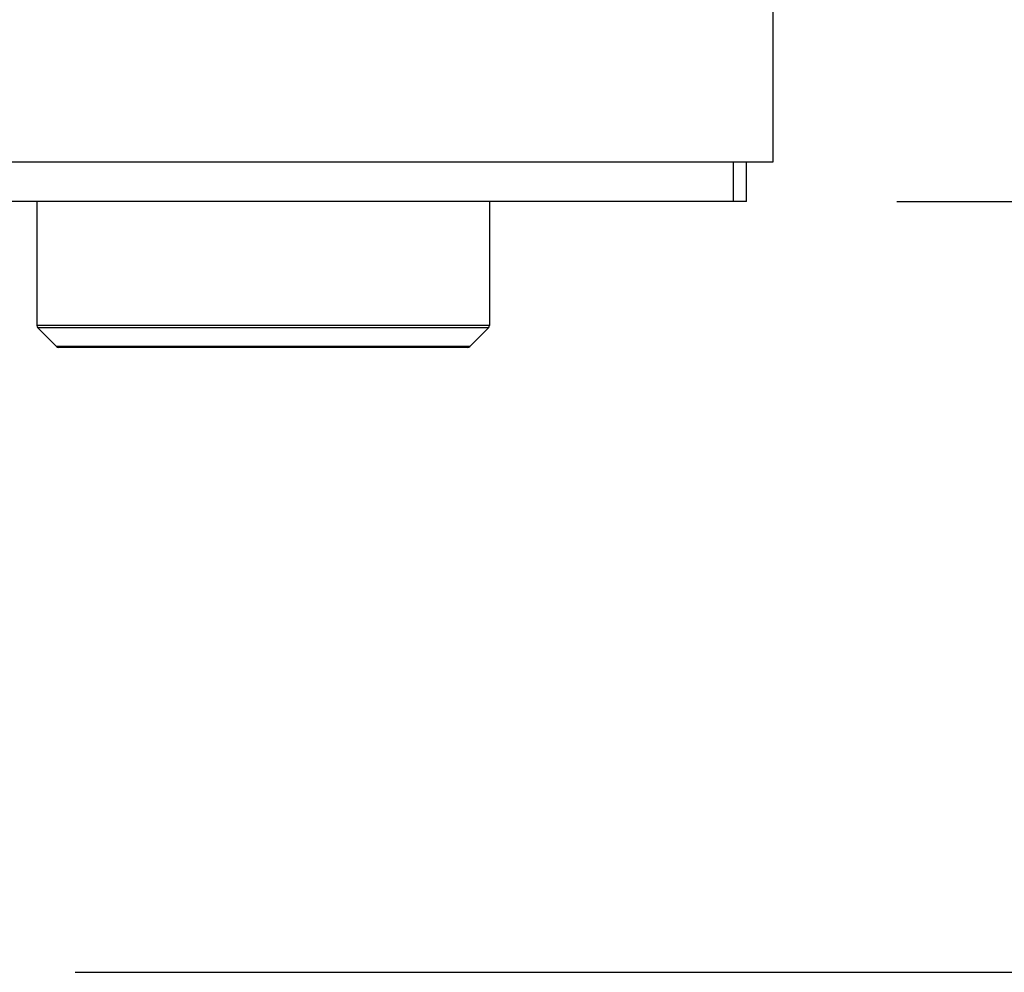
# Model space of a CAD drawing. Header units: inches. Extents: x 0 to 22, y 0 to 17.
# Tile 68 of 106: x 10.476 to 10.852, y 8.958 to 9.323. Entities that reach past the tile are written whole.
import ezdxf

# ---------------------------------------------------------------- set-up
doc = ezdxf.new("R2010")
doc.units = ezdxf.units.IN
doc.header["$LTSCALE"] = 1.21
doc.header["$MEASUREMENT"] = 0
doc.layers.get('0').update_dxf_attribs({"linetype": 'CONTINUOUS'})
doc.layers.add('LAYER_1', color=7, linetype='CONTINUOUS')
doc.styles.get("Standard").update_dxf_attribs({"font": 'txt', "width": 0.95})
doc.dimstyles.new('DIMSTYLE_1', dxfattribs={"dimtxt": 0.125, "dimasz": 0.1875, "dimexe": 0.125, "dimexo": 0.0625, "dimgap": 0.0625, "dimtad": 0, "dimtih": 1, "dimtoh": 1, "dimdec": 3, "dimzin": 4, "dimdsep": 46, "dimtxsty": 'STANDARD', "dimblk": '_FILLED', "dimblk1": '_FILLED', "dimblk2": '_FILLED', "dimcen": 0.09, "dimadec": 3, "dimazin": 1, "dimtp": 0.001, "dimtm": 0.001, "dimtfac": 1, "dimtdec": 3, "dimtofl": 0, "dimtmove": 0, "dimatfit": 3, "dimldrblk": '_FILLED', "dimfxl": 1, "dimtolj": 1, "dimtzin": 4, "dimarcsym": 0})

# ---------------------------------------------------------------- blocks, each defined once
blk = doc.blocks.new('_FILLED')
at = {"color": 0, "linetype": 'BYBLOCK'}
blk.add_solid([(0, 0), (-1, 0.1667), (-1, -0.1667)], dxfattribs=at)
blk = doc.blocks.new('*D0')
at = {"color": 2, "linetype": 'CONTINUOUS'}
for p, q in [((10.8163, 14.97645), (14.6488, 14.97645)), ((14.5238, 14.97645), (14.5238, 10.33883)), ((14.5238, 8.95845), (14.5238, 10.08883)), ((10.4968, 8.95845), (14.6488, 8.95845))]:
    blk.add_line(p, q, dxfattribs=at)
at = {"color": 2, "linetype": 'CONTINUOUS', "xscale": 0.1875, "yscale": 0.1875, "zscale": 0.1875}
for p, rotation in [((14.5238, 14.97645), 90), ((14.5238, 8.95845), 270)]:
    blk.add_blockref('_FILLED', p, dxfattribs=dict(at, rotation=rotation))
at = {"color": 2, "linetype": 'CONTINUOUS', "insert": (14.5238, 10.27633), "char_height": 0.125, "width": 1.66875, "attachment_point": 2, "line_spacing_factor": 0.9}
blk.add_mtext('6.018{\\ftxt.shx;\\W1.000000;\\H0.125000; }[152.86]', dxfattribs=at)
blk = doc.blocks.new('*D1')
at = {"color": 2, "linetype": 'CONTINUOUS'}
for p, q in [((10.8163, 14.97645), (13.3988, 14.97645)), ((13.2738, 14.97645), (13.2738, 11.48148)), ((13.2738, 9.25345), (13.2738, 11.23148)), ((10.8113, 9.25345), (13.3988, 9.25345))]:
    blk.add_line(p, q, dxfattribs=at)
at = {"color": 2, "linetype": 'CONTINUOUS', "xscale": 0.1875, "yscale": 0.1875, "zscale": 0.1875}
for p, rotation in [((13.2738, 14.97645), 90), ((13.2738, 9.25345), 270)]:
    blk.add_blockref('_FILLED', p, dxfattribs=dict(at, rotation=rotation))
at = {"color": 2, "linetype": 'CONTINUOUS', "insert": (13.2738, 11.41898), "char_height": 0.125, "width": 1.66875, "attachment_point": 2, "line_spacing_factor": 0.9}
blk.add_mtext('5.723{\\ftxt.shx;\\W1.000000;\\H0.125000; }[145.36]', dxfattribs=at)

msp = doc.modelspace()

# ---------------------------------------------------------------- linework, layer by layer
at = {"color": 7, "linetype": 'CONTINUOUS'}
for p, q in [((10.7638, 9.33145), (10.7638, 9.26845)), ((10.7638, 9.26845), (7.0968, 9.26845)), ((10.7488, 9.25345), (10.7488, 9.26845)), ((10.7538, 9.25345), (10.7538, 9.26845)), ((10.7538, 9.25345), (7.1068, 9.25345)), ((10.48219, 9.25345), (10.48219, 9.20592)), ((10.65542, 9.25345), (10.65542, 9.20592)), ((10.65542, 9.20592), (10.48219, 9.20592)), ((10.65507, 9.20508), (10.48254, 9.20508)), ((10.48254, 9.20508), (10.48972, 9.1979)), ((10.65507, 9.20508), (10.64789, 9.1979)), ((10.64789, 9.1979), (10.48972, 9.1979)), ((10.64705, 9.19755), (10.49055, 9.19755))]:
    msp.add_line(p, q, dxfattribs=at)
for centre, start, end in [((10.48337, 9.20592), 180, 225), ((10.65424, 9.20592), 315, 360), ((10.49055, 9.19873), 225, 270), ((10.64705, 9.19873), 270, 315)]:
    msp.add_arc(centre, 0.00118, start, end, dxfattribs=at)
at = {"layer": 'LAYER_1', "color": 7, "linetype": 'CONTINUOUS'}
msp.add_line((10.7538, 9.25345), (7.1068, 9.25345), dxfattribs=at)

# ---------------------------------------------------------------- dimensions: what is measured, and where the dimension line sits
at = {"color": 2, "linetype": 'CONTINUOUS'}
for base, p2, picture, middle in [((14.5238, 8.95845), (10.4343, 8.95845), '*D0', (14.5238, 10.21383)), ((13.2738, 9.25345), (10.7488, 9.25345), '*D1', (13.2738, 11.35648))]:
    dim = msp.add_linear_dim(base=base, p1=(10.7538, 14.97645), p2=p2, angle=270, dimstyle='DIMSTYLE_1', dxfattribs=at)
    dim.commit()
    dim.dimension.update_dxf_attribs({"geometry": picture, "text_midpoint": middle, "dimtype": 160})

doc.saveas('drawing.dxf')
